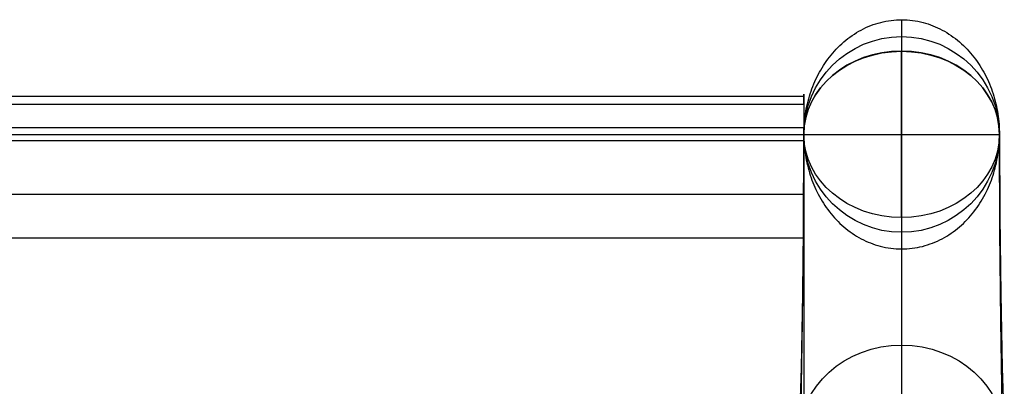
# Model space of a CAD drawing. Extents: x 852 to 2339, y -263 to 263.
# Tile 37 of 37: x 2210 to 2336, y 216 to 263. Entities that reach past the tile are written whole.
import ezdxf

# ---------------------------------------------------------------- set-up
doc = ezdxf.new("R2010")
doc.units = 0
doc.layers.add('PREDEFINITO', color=7, linetype='CONTINUOUS')

msp = doc.modelspace()

# ---------------------------------------------------------------- linework, layer by layer
at = {"layer": 'PREDEFINITO'}
for p, q in [((2318.1, 261.67, 0), (2318.4, 261.82, 0)), ((2318.4, 261.82, 0), (2318.71, 261.95, 0)), ((2318.71, 261.95, 0), (2319.02, 262.08, 0)), ((2319.02, 262.08, 0), (2319.34, 262.2, 0)), ((2319.34, 262.2, 0), (2319.66, 262.31, 0)), ((2319.66, 262.31, 0), (2319.98, 262.4, 0)), ((2319.98, 262.4, 0), (2320.31, 262.49, 0)), ((2320.31, 262.49, 0), (2320.63, 262.57, 0)), ((2320.63, 262.57, 0), (2320.96, 262.64, 0)), ((2320.96, 262.64, 0), (2321.3, 262.7, 0)), ((2321.3, 262.7, 0), (2321.63, 262.75, 0)), ((2321.63, 262.75, 0), (2321.96, 262.78, 0)), ((2321.96, 262.78, 0), (2322.3, 262.81, 0)), ((2322.3, 262.81, 0), (2322.64, 262.83, 0)), ((2322.64, 262.83, 0), (2322.98, 262.83, 0)), ((2322.98, 258.82, 6.53), (2322.98, 262.83, 0)), ((2322.98, 262.83, 0), (2323.32, 262.83, 0)), ((2323.32, 262.83, 0), (2323.67, 262.81, 0)), ((2323.67, 262.81, 0), (2324.01, 262.78, 0)), ((2324.01, 262.78, 0), (2324.36, 262.74, 0)), ((2324.36, 262.74, 0), (2324.7, 262.69, 0)), ((2324.7, 262.69, 0), (2325.04, 262.63, 0)), ((2325.04, 262.63, 0), (2325.38, 262.56, 0)), ((2325.38, 262.56, 0), (2325.72, 262.47, 0)), ((2325.72, 262.47, 0), (2326.03, 262.39, 0)), ((2326.03, 262.39, 0), (2326.35, 262.29, 0)), ((2326.35, 262.29, 0), (2326.66, 262.18, 0)), ((2326.66, 262.18, 0), (2326.96, 262.06, 0)), ((2326.96, 262.06, 0), (2327.27, 261.94, 0)), ((2327.27, 261.94, 0), (2327.56, 261.81, 0)), ((2327.56, 261.81, 0), (2327.86, 261.67, 0)), ((2316.11, 260.42, 0), (2316.37, 260.62, 0)), ((2316.37, 260.62, 0), (2316.65, 260.81, 0)), ((2316.65, 260.81, 0), (2316.93, 261, 0)), ((2316.93, 261, 0), (2317.21, 261.18, 0)), ((2317.21, 261.18, 0), (2317.5, 261.35, 0)), ((2317.5, 261.35, 0), (2317.8, 261.51, 0)), ((2317.8, 261.51, 0), (2318.1, 261.67, 0)), ((2327.86, 261.67, 0), (2328.15, 261.51, 0)), ((2328.15, 261.51, 0), (2328.45, 261.35, 0)), ((2328.45, 261.35, 0), (2328.74, 261.18, 0)), ((2328.74, 261.18, 0), (2329.02, 261, 0)), ((2329.02, 261, 0), (2329.3, 260.81, 0)), ((2329.3, 260.81, 0), (2329.58, 260.62, 0)), ((2329.58, 260.62, 0), (2329.84, 260.42, 0)), ((2314.61, 259.07, 0), (2314.85, 259.31, 0)), ((2314.85, 259.31, 0), (2315.09, 259.54, 0)), ((2315.09, 259.54, 0), (2315.33, 259.77, 0)), ((2315.33, 259.77, 0), (2315.59, 259.99, 0)), ((2315.59, 259.99, 0), (2315.84, 260.21, 0)), ((2315.84, 260.21, 0), (2316.11, 260.42, 0)), ((2329.84, 260.42, 0), (2330.11, 260.21, 0)), ((2330.11, 260.21, 0), (2330.36, 259.99, 0)), ((2330.36, 259.99, 0), (2330.62, 259.77, 0)), ((2330.62, 259.77, 0), (2330.86, 259.54, 0)), ((2330.86, 259.54, 0), (2331.1, 259.31, 0)), ((2331.1, 259.31, 0), (2331.34, 259.07, 0)), ((2313.54, 257.78, 0), (2313.74, 258.05, 0)), ((2313.74, 258.05, 0), (2313.95, 258.31, 0)), ((2313.95, 258.31, 0), (2314.16, 258.57, 0)), ((2314.16, 258.57, 0), (2314.39, 258.82, 0)), ((2314.39, 258.82, 0), (2314.61, 259.07, 0)), ((2322.97, 258.79, 733.41), (2322.97, 248.58, 716.33)), ((2322.97, 237.55, 746.59), (2322.97, 258.79, 733.41)), ((2322.98, 252.7, 16.73), (2322.98, 258.82, 6.53)), ((2331.34, 259.07, 0), (2331.56, 258.82, 0)), ((2331.56, 258.82, 0), (2331.79, 258.57, 0)), ((2331.79, 258.57, 0), (2332, 258.31, 0)), ((2332, 258.31, 0), (2332.21, 258.05, 0)), ((2332.21, 258.05, 0), (2332.41, 257.78, 0)), ((2312.8, 256.68, 0), (2312.97, 256.96, 0)), ((2312.97, 256.96, 0), (2313.15, 257.24, 0)), ((2313.15, 257.24, 0), (2313.34, 257.51, 0)), ((2313.34, 257.51, 0), (2313.54, 257.78, 0)), ((2332.41, 257.78, 0), (2332.61, 257.51, 0)), ((2332.61, 257.51, 0), (2332.8, 257.24, 0)), ((2332.8, 257.24, 0), (2332.98, 256.96, 0)), ((2332.98, 256.96, 0), (2333.15, 256.68, 0)), ((2312.02, 255.22, 0), (2312.16, 255.52, 0)), ((2312.16, 255.52, 0), (2312.31, 255.82, 0)), ((2312.31, 255.82, 0), (2312.47, 256.11, 0)), ((2312.47, 256.11, 0), (2312.63, 256.4, 0)), ((2312.63, 256.4, 0), (2312.8, 256.68, 0)), ((2333.15, 256.68, 0), (2333.32, 256.4, 0)), ((2333.32, 256.4, 0), (2333.48, 256.11, 0)), ((2333.48, 256.11, 0), (2333.64, 255.82, 0)), ((2333.64, 255.82, 0), (2333.79, 255.52, 0)), ((2333.79, 255.52, 0), (2333.93, 255.22, 0)), ((2311.51, 254, 0), (2311.63, 254.31, 0)), ((2311.63, 254.31, 0), (2311.75, 254.62, 0)), ((2311.75, 254.62, 0), (2311.88, 254.92, 0)), ((2311.88, 254.92, 0), (2312.02, 255.22, 0)), ((2333.93, 255.22, 0), (2334.07, 254.92, 0)), ((2334.07, 254.92, 0), (2334.2, 254.62, 0)), ((2334.2, 254.62, 0), (2334.33, 254.31, 0)), ((2334.33, 254.31, 0), (2334.44, 254, 0)), ((1851.53, 253.07, 733.9), (2310.47, 253.07, 733.9)), ((2311.1, 252.74, 0), (2311.19, 253.06, 0)), ((2311.19, 253.06, 0), (2311.29, 253.38, 0)), ((2311.29, 253.38, 0), (2311.4, 253.69, 0)), ((2311.4, 253.69, 0), (2311.51, 254, 0)), ((2334.44, 254, 0), (2334.55, 253.69, 0)), ((2334.55, 253.69, 0), (2334.66, 253.38, 0)), ((2334.66, 253.38, 0), (2334.76, 253.06, 0)), ((2334.76, 253.06, 0), (2334.85, 252.74, 0)), ((1851.53, 252.03, 727.15), (2310.47, 252.03, 727.15)), ((2310.79, 251.45, 0), (2310.86, 251.78, 0)), ((2310.86, 251.78, 0), (2310.93, 252.1, 0)), ((2310.93, 252.1, 0), (2311.01, 252.42, 0)), ((2311.01, 252.42, 0), (2311.1, 252.74, 0)), ((2322.98, 246.77, 27.05), (2322.98, 252.7, 16.73)), ((2334.85, 252.74, 0), (2334.94, 252.42, 0)), ((2334.94, 252.42, 0), (2335.02, 252.1, 0)), ((2335.02, 252.1, 0), (2335.09, 251.78, 0)), ((2335.09, 251.78, 0), (2335.16, 251.45, 0)), ((2310.59, 250.15, 0), (2310.63, 250.47, 0)), ((2310.63, 250.47, 0), (2310.68, 250.8, 0)), ((2310.68, 250.8, 0), (2310.73, 251.13, 0)), ((2310.73, 251.13, 0), (2310.79, 251.45, 0)), ((2335.16, 251.45, 0), (2335.22, 251.13, 0)), ((2335.22, 251.13, 0), (2335.27, 250.8, 0)), ((2335.27, 250.8, 0), (2335.32, 250.47, 0)), ((2335.32, 250.47, 0), (2335.36, 250.15, 0)), ((2310.5, 249.16, 0), (2310.53, 249.49, 0)), ((2310.53, 249.49, 0), (2310.55, 249.82, 0)), ((2310.55, 249.82, 0), (2310.59, 250.15, 0)), ((2335.36, 250.15, 0), (2335.4, 249.82, 0)), ((2335.4, 249.82, 0), (2335.42, 249.49, 0)), ((2335.42, 249.49, 0), (2335.45, 249.16, 0)), ((1851.53, 249.07, 739.44), (2310.47, 249.07, 739.44)), ((1851.53, 248.17, 740), (2310.47, 248.17, 740)), ((1851.53, 248.17, 740), (2310.47, 248.17, 740)), ((2310.43, 235.86, 20.86), (2310.48, 248.17, 0)), ((2310.47, 248.17, 740), (2310.43, 237.73, 722.64)), ((2310.47, 249.07, 739.44), (2310.47, 248.17, 740)), ((2310.47, 247.37, 740.5), (2310.47, 248.17, 740)), ((2310.47, 248.17, 740), (2335.47, 248.17, 740)), ((2310.48, 248.5, 0), (2310.49, 248.83, 0)), ((2310.48, 248.17, 0), (2310.48, 248.5, 0)), ((2310.48, 248.17, 0), (2310.48, 248.17, 0)), ((2310.48, 248.17, 0), (2310.48, 247.84, 0)), ((2310.49, 248.83, 0), (2310.5, 249.16, 0)), ((2322.97, 248.58, 716.33), (2322.97, 238.92, 698.93)), ((2335.45, 249.16, 0), (2335.46, 248.83, 0)), ((2335.46, 248.83, 0), (2335.47, 248.5, 0)), ((2335.47, 248.5, 0), (2335.48, 248.17, 0)), ((2335.47, 247.84, 0), (2335.48, 248.17, 0)), ((2335.47, 248.17, 740), (2335.52, 237.73, 722.64)), ((2335.48, 248.17, 0), (2335.48, 248.17, 0)), ((2335.52, 235.86, 20.86), (2335.48, 248.17, 0)), ((2310.47, 247.37, 740.5), (1851.53, 247.37, 740.5)), ((2310.48, 247.84, 0), (2310.49, 247.51, 0)), ((2310.49, 247.51, 0), (2310.5, 247.18, 0)), ((2310.5, 247.18, 0), (2310.53, 246.85, 0)), ((2310.53, 246.85, 0), (2310.55, 246.52, 0)), ((2322.98, 241.04, 37.47), (2322.98, 246.77, 27.05)), ((2335.4, 246.52, 0), (2335.42, 246.85, 0)), ((2335.42, 246.85, 0), (2335.45, 247.18, 0)), ((2335.45, 247.18, 0), (2335.46, 247.51, 0)), ((2335.46, 247.51, 0), (2335.47, 247.84, 0)), ((2310.55, 246.52, 0), (2310.59, 246.19, 0)), ((2310.59, 246.19, 0), (2310.63, 245.86, 0)), ((2310.63, 245.86, 0), (2310.68, 245.54, 0)), ((2310.68, 245.54, 0), (2310.73, 245.21, 0)), ((2335.22, 245.21, 0), (2335.27, 245.54, 0)), ((2335.27, 245.54, 0), (2335.32, 245.86, 0)), ((2335.32, 245.86, 0), (2335.36, 246.19, 0)), ((2335.36, 246.19, 0), (2335.4, 246.52, 0)), ((2310.73, 245.21, 0), (2310.79, 244.88, 0)), ((2310.79, 244.88, 0), (2310.86, 244.56, 0)), ((2310.86, 244.56, 0), (2310.93, 244.24, 0)), ((2310.93, 244.24, 0), (2311.01, 243.92, 0)), ((2334.94, 243.92, 0), (2335.02, 244.24, 0)), ((2335.02, 244.24, 0), (2335.09, 244.56, 0)), ((2335.09, 244.56, 0), (2335.16, 244.88, 0)), ((2335.16, 244.88, 0), (2335.22, 245.21, 0)), ((2311.01, 243.92, 0), (2311.1, 243.6, 0)), ((2311.1, 243.6, 0), (2311.19, 243.28, 0)), ((2311.19, 243.28, 0), (2311.29, 242.97, 0)), ((2311.29, 242.97, 0), (2311.39, 242.65, 0)), ((2334.56, 242.65, 0), (2334.66, 242.97, 0)), ((2334.66, 242.97, 0), (2334.76, 243.28, 0)), ((2334.76, 243.28, 0), (2334.85, 243.6, 0)), ((2334.85, 243.6, 0), (2334.94, 243.92, 0)), ((2311.39, 242.65, 0), (2311.51, 242.34, 0)), ((2311.51, 242.34, 0), (2311.62, 242.03, 0)), ((2311.62, 242.03, 0), (2311.75, 241.73, 0)), ((2311.75, 241.73, 0), (2311.88, 241.42, 0)), ((2334.07, 241.42, 0), (2334.2, 241.73, 0)), ((2334.2, 241.73, 0), (2334.33, 242.03, 0)), ((2334.33, 242.03, 0), (2334.44, 242.34, 0)), ((2334.44, 242.34, 0), (2334.56, 242.65, 0)), ((2310.47, 240.51, 741.6), (1851.53, 240.51, 741.6)), ((2311.88, 241.42, 0), (2312.02, 241.12, 0)), ((2312.02, 241.12, 0), (2312.16, 240.82, 0)), ((2312.16, 240.82, 0), (2312.31, 240.53, 0)), ((2312.31, 240.53, 0), (2312.47, 240.24, 0)), ((2322.98, 235.51, 47.99), (2322.98, 241.04, 37.47)), ((2333.48, 240.24, 0), (2333.64, 240.53, 0)), ((2333.64, 240.53, 0), (2333.79, 240.82, 0)), ((2333.79, 240.82, 0), (2333.93, 241.12, 0)), ((2333.93, 241.12, 0), (2334.07, 241.42, 0)), ((2312.47, 240.24, 0), (2312.63, 239.95, 0)), ((2312.63, 239.95, 0), (2312.8, 239.67, 0)), ((2312.8, 239.67, 0), (2312.97, 239.39, 0)), ((2312.97, 239.39, 0), (2313.16, 239.11, 0)), ((2332.8, 239.11, 0), (2332.98, 239.39, 0)), ((2332.98, 239.39, 0), (2333.15, 239.67, 0)), ((2333.15, 239.67, 0), (2333.32, 239.95, 0)), ((2333.32, 239.95, 0), (2333.48, 240.24, 0)), ((2313.16, 239.11, 0), (2313.34, 238.84, 0)), ((2313.34, 238.84, 0), (2313.54, 238.57, 0)), ((2313.54, 238.57, 0), (2313.74, 238.3, 0)), ((2313.74, 238.3, 0), (2313.95, 238.04, 0)), ((2313.95, 238.04, 0), (2314.17, 237.78, 0)), ((2322.97, 238.92, 698.93), (2322.97, 229.82, 681.23)), ((2331.78, 237.78, 0), (2332, 238.04, 0)), ((2332, 238.04, 0), (2332.21, 238.3, 0)), ((2332.21, 238.3, 0), (2332.41, 238.57, 0)), ((2332.41, 238.57, 0), (2332.61, 238.84, 0)), ((2332.61, 238.84, 0), (2332.8, 239.11, 0)), ((2310.43, 237.73, 722.64), (2310.3, 227.79, 704.99)), ((2314.17, 237.78, 0), (2314.39, 237.53, 0)), ((2314.39, 237.53, 0), (2314.62, 237.29, 0)), ((2314.62, 237.29, 0), (2314.85, 237.05, 0)), ((2314.85, 237.05, 0), (2315.09, 236.81, 0)), ((2315.09, 236.81, 0), (2315.34, 236.58, 0)), ((2322.97, 237.55, 746.59), (2322.97, 226.89, 728.95)), ((2330.61, 236.58, 0), (2330.86, 236.81, 0)), ((2330.86, 236.81, 0), (2331.1, 237.05, 0)), ((2331.1, 237.05, 0), (2331.33, 237.29, 0)), ((2331.33, 237.29, 0), (2331.56, 237.53, 0)), ((2331.56, 237.53, 0), (2331.78, 237.78, 0)), ((2335.52, 237.73, 722.64), (2335.65, 227.79, 704.99)), ((2310.3, 224.28, 42.12), (2310.43, 235.86, 20.86)), ((2315.34, 236.58, 0), (2315.59, 236.36, 0)), ((2315.59, 236.36, 0), (2315.85, 236.15, 0)), ((2315.85, 236.15, 0), (2316.11, 235.94, 0)), ((2316.11, 235.94, 0), (2316.38, 235.74, 0)), ((2316.38, 235.74, 0), (2316.65, 235.55, 0)), ((2316.65, 235.55, 0), (2316.93, 235.36, 0)), ((2316.93, 235.36, 0), (2317.22, 235.18, 0)), ((2322.98, 230.17, 58.62), (2322.98, 235.51, 47.99)), ((2328.73, 235.18, 0), (2329.02, 235.36, 0)), ((2329.02, 235.36, 0), (2329.3, 235.55, 0)), ((2329.3, 235.55, 0), (2329.57, 235.74, 0)), ((2329.57, 235.74, 0), (2329.84, 235.94, 0)), ((2329.84, 235.94, 0), (2330.1, 236.15, 0)), ((2330.1, 236.15, 0), (2330.36, 236.36, 0)), ((2330.36, 236.36, 0), (2330.61, 236.58, 0)), ((2335.65, 224.28, 42.12), (2335.52, 235.86, 20.86)), ((2310.47, 234.91, 737.5), (1851.53, 234.91, 737.5)), ((2317.22, 235.18, 0), (2317.51, 235.01, 0)), ((2317.51, 235.01, 0), (2317.8, 234.85, 0)), ((2317.8, 234.85, 0), (2318.1, 234.7, 0)), ((2318.1, 234.7, 0), (2318.39, 234.56, 0)), ((2318.39, 234.56, 0), (2318.69, 234.43, 0)), ((2318.69, 234.43, 0), (2318.99, 234.31, 0)), ((2318.99, 234.31, 0), (2319.3, 234.19, 0)), ((2319.3, 234.19, 0), (2319.61, 234.09, 0)), ((2319.61, 234.09, 0), (2319.92, 233.99, 0)), ((2326.29, 234.07, 0), (2326.61, 234.18, 0)), ((2326.61, 234.18, 0), (2326.92, 234.29, 0)), ((2326.92, 234.29, 0), (2327.23, 234.42, 0)), ((2327.23, 234.42, 0), (2327.54, 234.55, 0)), ((2327.54, 234.55, 0), (2327.85, 234.7, 0)), ((2327.85, 234.7, 0), (2328.15, 234.85, 0)), ((2328.15, 234.85, 0), (2328.44, 235.01, 0)), ((2328.44, 235.01, 0), (2328.73, 235.18, 0)), ((2319.92, 233.99, 0), (2320.24, 233.9, 0)), ((2320.24, 233.9, 0), (2320.57, 233.82, 0)), ((2320.57, 233.82, 0), (2320.91, 233.75, 0)), ((2320.91, 233.75, 0), (2321.25, 233.69, 0)), ((2321.25, 233.69, 0), (2321.59, 233.64, 0)), ((2321.59, 233.64, 0), (2321.94, 233.6, 0)), ((2321.94, 233.6, 0), (2322.28, 233.57, 0)), ((2322.28, 233.57, 0), (2322.63, 233.55, 0)), ((2322.63, 233.55, 0), (2322.98, 233.55, 0)), ((2322.98, 233.55, 0), (2323.31, 233.55, 0)), ((2322.98, 222.12, 19.66), (2322.98, 233.55, 0)), ((2323.31, 233.55, 0), (2323.65, 233.57, 0)), ((2323.65, 233.57, 0), (2323.98, 233.59, 0)), ((2323.98, 233.59, 0), (2324.32, 233.63, 0)), ((2324.32, 233.63, 0), (2324.65, 233.68, 0)), ((2324.65, 233.68, 0), (2324.98, 233.74, 0)), ((2324.98, 233.74, 0), (2325.31, 233.8, 0)), ((2325.31, 233.8, 0), (2325.64, 233.88, 0)), ((2325.64, 233.88, 0), (2325.97, 233.97, 0)), ((2325.97, 233.97, 0), (2326.29, 234.07, 0)), ((2322.97, 229.82, 681.23), (2322.97, 221.27, 663.27)), ((2322.98, 225.03, 69.34), (2322.98, 230.17, 58.62)), ((2310.3, 227.79, 704.99), (2310.11, 218.35, 687.07)), ((2335.65, 227.79, 704.99), (2335.84, 218.35, 687.07)), ((2322.97, 226.89, 728.95), (2322.97, 216.67, 711.06)), ((2310.11, 213.43, 63.77), (2310.3, 224.28, 42.12)), ((2322.98, 220.08, 80.15), (2322.98, 225.03, 69.34)), ((2335.84, 213.43, 63.77), (2335.65, 224.28, 42.12)), ((2322.98, 211.26, 39.64), (2322.98, 222.12, 19.66)), ((2322.97, 221.27, 663.27), (2322.97, 213.23, 644.95)), ((2322.98, 215.34, 91.05), (2322.98, 220.08, 80.15)), ((2310.11, 218.35, 687.07), (2309.85, 209.41, 668.9)), ((2335.84, 218.35, 687.07), (2336.1, 209.41, 668.9)), ((2322.97, 216.67, 711.06), (2322.97, 206.88, 692.91))]:
    msp.add_line(p, q, dxfattribs=at)
msp.add_circle((2322.97, 248.17, 0), 12.5, dxfattribs=at)
at = {"layer": 'PREDEFINITO', "extrusion": (-7.67614e-14, 0.527083, 0.849814)}
msp.add_circle((-2322.97, 179.14, 759.67), 12.5, dxfattribs=at)
at = {"layer": 'PREDEFINITO', "extrusion": (-3.87932e-15, 0.428536, 0.903525)}
msp.add_circle((-2322.97, 97.44, 694.11), 13.12, dxfattribs=at)
at = {"layer": 'PREDEFINITO', "extrusion": (-1.77403e-06, -0.522807, 0.852451)}
for start, end in [(90.0002, 179.9975), (0.0025, 90.0002)]:
    msp.add_arc((2322.97, 211.56, -129.75), 12.5, start, end, dxfattribs=at)
at = {"layer": 'PREDEFINITO', "extrusion": (1, -3.40573e-12, -8.20407e-13)}
msp.add_arc((244.32, 731.8, 2310.47), 9, 328.9036, 58.1843, dxfattribs=at)
at = {"layer": 'PREDEFINITO', "extrusion": (1, 3.97934e-13, -9.39743e-14)}
msp.add_arc((861.23, 359.74, 2310.47), 711.42, 148.90586, 169.28511, dxfattribs=at)
at = {"layer": 'PREDEFINITO', "extrusion": (1, 2.66211e-13, -1.01682e-13)}
msp.add_arc((861.23, 359.73, 2310.47), 716.42, 148.26267, 169.92778, dxfattribs=at)
at = {"layer": 'PREDEFINITO', "extrusion": (1, 0, 0)}
for centre, radius, start, end in [((861.23, 359.73, 2310.47), 721.42, 148.18981, 170.00052), ((861.23, 359.73, 2310.47), 721.42, 148.18981, 170.00052), ((861.33, 359.69, 2322.97), 721.53, 148.19144, 174.0092)]:
    msp.add_arc(centre, radius, start, end, dxfattribs=at)
at = {"layer": 'PREDEFINITO', "extrusion": (1, -6.36715e-13, 2.64335e-12)}
msp.add_arc((242.62, 732.85, 2310.47), 9, 58.1843, 148.9018, dxfattribs=at)
at = {"layer": 'PREDEFINITO', "extrusion": (1, -1.30165e-13, 5.32846e-14)}
msp.add_arc((861.23, 359.73, 2310.47), 726.43, 148.26599, 169.92435, dxfattribs=at)
at = {"layer": 'PREDEFINITO', "extrusion": (1, -5.3335e-13, 2.60137e-13)}
msp.add_arc((861.23, 359.74, 2310.47), 731.42, 148.90384, 169.28691, dxfattribs=at)

doc.saveas('drawing.dxf')
